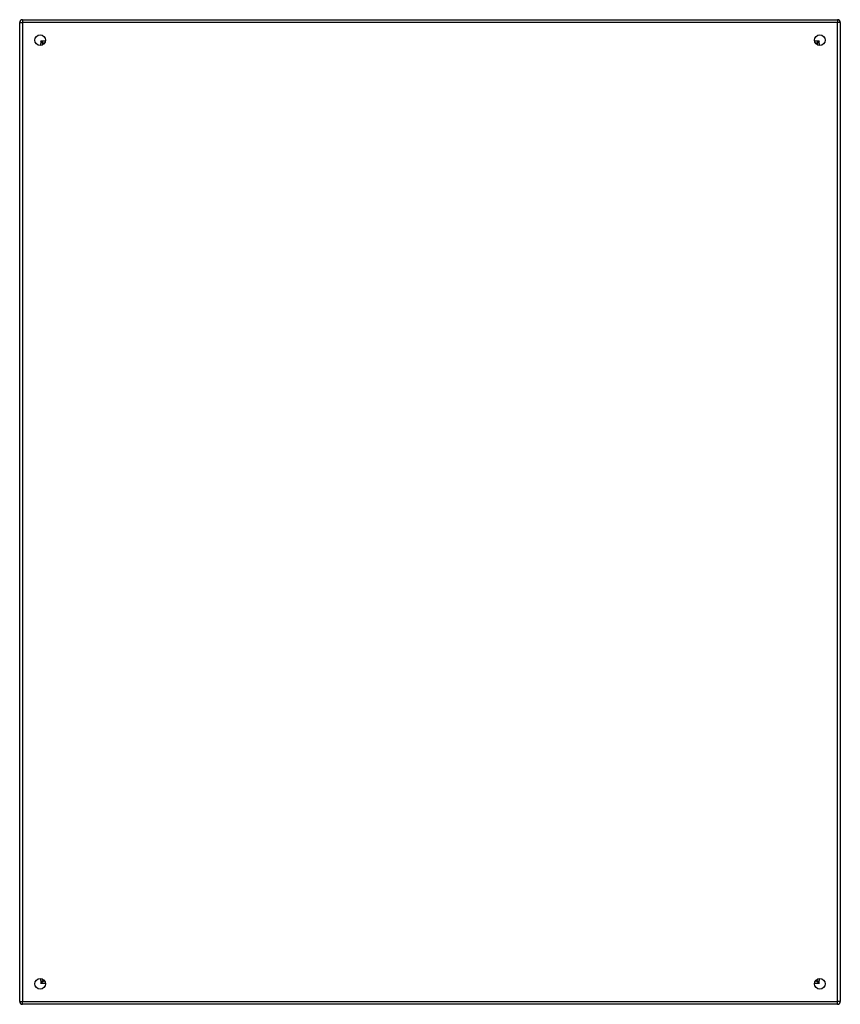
# Model space of a CAD drawing. Header units: inches. Extents: x 13 to 194, y 15 to 125.
# Tile 2 of 18: x 13 to 45, y 52 to 90. Entities that reach past the tile are written whole.
import ezdxf

# ---------------------------------------------------------------- set-up
doc = ezdxf.new("R2010")
doc.units = ezdxf.units.IN
doc.header["$LTSCALE"] = 12.41934
doc.header["$MEASUREMENT"] = 0
doc.layers.add('Visible Edges(ANSI)', color=7, linetype='Continuous', lineweight=25)
doc.layers.add('Visible Tangent Edges(ANSI)', color=7, linetype='Continuous', lineweight=25)

msp = doc.modelspace()

# ---------------------------------------------------------------- linework, layer by layer
at = {"layer": 'Visible Edges(ANSI)'}
for p, q in [((13.503, 89.894), (45.158, 89.894)), ((13.398, 51.761), (13.398, 89.789)), ((45.263, 89.789), (45.263, 51.761)), ((14.318, 88.941), (14.318, 88.931)), ((14.361, 88.974), (14.351, 88.974)), ((44.31, 88.974), (44.3, 88.974)), ((44.343, 88.941), (44.343, 88.931)), ((14.318, 52.619), (14.318, 52.608)), ((14.351, 52.576), (14.361, 52.576)), ((44.3, 52.576), (44.31, 52.576)), ((44.343, 52.619), (44.343, 52.608)), ((45.158, 51.656), (13.503, 51.656))]:
    msp.add_line(p, q, dxfattribs=at)
for centre in [(14.194, 89.097), (44.466, 89.097), (14.194, 52.452), (44.466, 52.452)]:
    msp.add_circle(centre, 0.207, dxfattribs=at)
for centre, radius, start, end in [((13.503, 89.789), 0.105, 90, 180), ((45.158, 89.789), 0.105, 0, 90), ((14.351, 88.941), 0.0329, 90, 180), ((44.31, 88.941), 0.0329, 0, 90), ((14.351, 52.608), 0.0329, 180, 270), ((44.31, 52.608), 0.0329, 270, 0), ((13.503, 51.761), 0.105, 180, 270), ((45.158, 51.761), 0.105, 270, 0)]:
    msp.add_arc(centre, radius, start, end, dxfattribs=at)
at = {"layer": 'Visible Tangent Edges(ANSI)'}
for p, q in [((13.503, 89.894), (13.503, 89.789)), ((45.158, 89.894), (45.158, 89.789)), ((13.398, 89.789), (13.503, 89.789)), ((13.503, 89.789), (13.503, 51.761)), ((45.158, 89.789), (13.503, 89.789)), ((45.158, 51.761), (45.158, 89.789)), ((45.263, 89.789), (45.158, 89.789)), ((14.318, 88.941), (14.212, 89.079)), ((14.212, 89.079), (14.351, 88.974)), ((14.212, 89.079), (14.212, 88.974)), ((14.212, 89.079), (14.401, 89.079)), ((14.212, 88.891), (14.212, 88.974)), ((44.26, 89.079), (44.448, 89.079)), ((44.31, 88.974), (44.448, 89.079)), ((44.448, 89.079), (44.343, 88.941)), ((44.448, 88.974), (44.448, 89.079)), ((44.448, 88.974), (44.448, 88.891)), ((14.212, 52.576), (14.212, 52.658)), ((14.212, 52.47), (14.318, 52.608)), ((14.351, 52.576), (14.212, 52.47)), ((14.212, 52.576), (14.212, 52.47)), ((14.401, 52.47), (14.212, 52.47)), ((44.448, 52.47), (44.26, 52.47)), ((44.448, 52.47), (44.31, 52.576)), ((44.343, 52.608), (44.448, 52.47)), ((44.448, 52.658), (44.448, 52.576)), ((44.448, 52.47), (44.448, 52.576)), ((13.398, 51.761), (13.503, 51.761)), ((13.503, 51.761), (45.158, 51.761)), ((13.503, 51.656), (13.503, 51.761)), ((45.263, 51.761), (45.158, 51.761)), ((45.158, 51.656), (45.158, 51.761))]:
    msp.add_line(p, q, dxfattribs=at)

doc.saveas('drawing.dxf')
